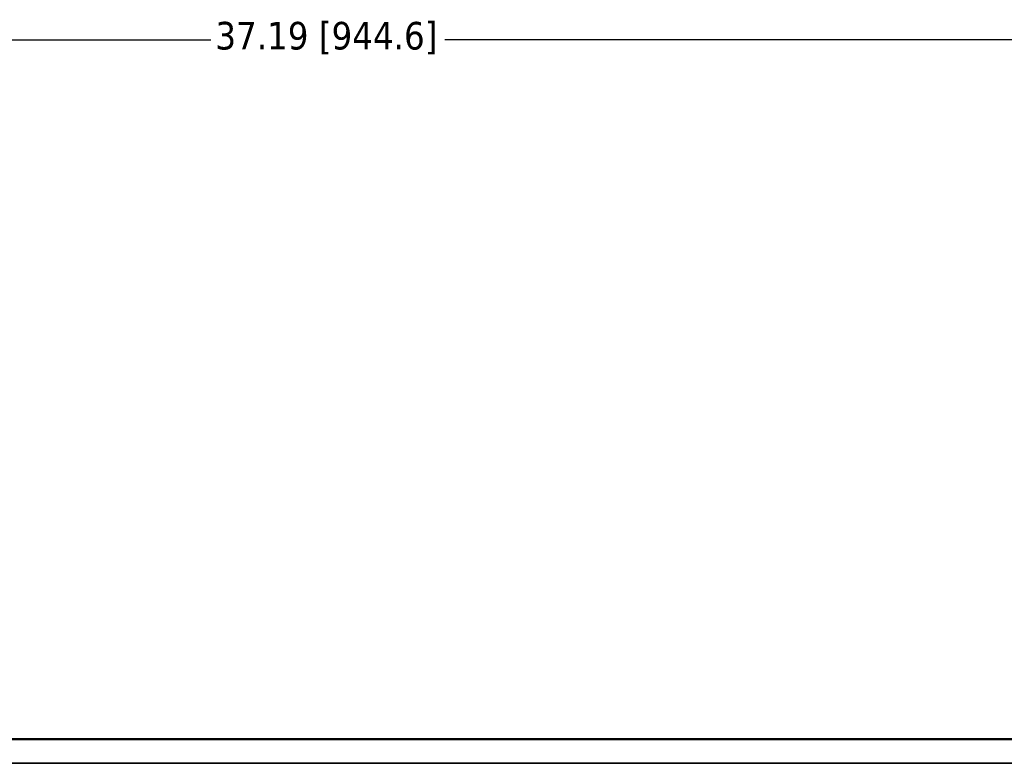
# Model space of a CAD drawing. Header units: inches. Extents: x -32 to 29.2, y -14.4 to 22.6.
# Tile 185 of 256: x -11.4 to -4.7, y 17.5 to 22.6. Entities that reach past the tile are written whole.
import ezdxf

# ---------------------------------------------------------------- set-up
doc = ezdxf.new("R2010")
doc.units = ezdxf.units.IN
doc.header["$MEASUREMENT"] = 0
for name, color, linetype, lineweight in [('Dimension (ANSI)', 7, 'Continuous', 25), ('Visible (ANSI)', 7, 'Continuous', 50), ('Visible Narrow (ANSI)', 7, 'Continuous', 35)]:
    doc.layers.add(name, color=color, linetype=linetype, lineweight=lineweight)
doc.styles.add('Note Text (ANSI)', font='tahoma.ttf')
doc.dimstyles.new('Default (ANSI)', dxfattribs={"dimtxt": 0.188, "dimasz": 0.098425, "dimexe": 0.125, "dimexo": 0.0625, "dimgap": 0.031496, "dimtad": 0, "dimtih": 1, "dimtoh": 1, "dimrnd": 1e-08, "dimzin": 4, "dimdsep": 46, "dimtxsty": 'Note Text (ANSI)', "dimcen": 0.09, "dimdle": 0.393701, "dimclrd": 256, "dimclre": 256, "dimclrt": 256, "dimadec": 0, "dimazin": 1, "dimtfac": 1.276596, "dimtofl": 0, "dimtmove": 0, "dimatfit": 3, "dimfxl": 1, "dimtolj": 1, "dimtzin": 4, "dimlwd": -1, "dimlwe": -1, "dimarcsym": 0})

# ---------------------------------------------------------------- blocks, each defined once
blk = doc.blocks.new('*D9')
at = {"layer": 'Defpoints', "color": 0, "transparency": 16777216}
for p in [(8.6796, 22.4753), (-28.5104, 17.5453), (8.6796, 17.5453)]:
    blk.add_point(p, dxfattribs=at)
at = {"layer": 'Dimension (ANSI)', "transparency": 16777216}
for p, q in [((-28.5104, 17.6078), (-28.5104, 22.6003)), ((8.6796, 17.6078), (8.6796, 22.6003)), ((-28.412, 22.4753), (-10.1009, 22.4753)), ((8.5812, 22.4753), (-8.5065, 22.4753))]:
    blk.add_line(p, q, dxfattribs=at)
for points in [[(-28.412, 22.4917), (-28.412, 22.4589), (-28.5104, 22.4753)], [(8.5812, 22.4917), (8.5812, 22.4589), (8.6796, 22.4753)]]:
    blk.add_solid(points, dxfattribs=at)
at = {"layer": 'Dimension (ANSI)', "transparency": 16777216, "insert": (-10.0694, 22.5983), "char_height": 0.188, "attachment_point": 1, "style": 'Note Text (ANSI)'}
blk.add_mtext('\\A1;37.19 [944.6]', dxfattribs=at)

msp = doc.modelspace()

# ---------------------------------------------------------------- linework, layer by layer
at = {"layer": 'Visible (ANSI)'}
msp.add_line((-28.5104, 17.7103), (8.6796, 17.7103), dxfattribs=at)
at = {"layer": 'Visible Narrow (ANSI)'}
msp.add_line((-28.5104, 17.5453), (8.6796, 17.5453), dxfattribs=at)

# ---------------------------------------------------------------- dimensions: what is measured, and where the dimension line sits
at = {"layer": 'Dimension (ANSI)'}
dim = msp.add_linear_dim(base=(8.6796, 22.4753), p1=(-28.5104, 17.5453), p2=(8.6796, 17.5453), angle=180, dimstyle='Default (ANSI)', override={"dimtih": 0, "dimtoh": 0, "dimdec": 2, "dimtp": 0, "dimtm": 0, "dimtdec": 2, "dimatfit": 1}, dxfattribs=at)
dim.commit()
dim.dimension.update_dxf_attribs({"geometry": '*D9', "text_midpoint": (-9.3037, 22.4753), "dimtype": 160})

doc.saveas('drawing.dxf')
